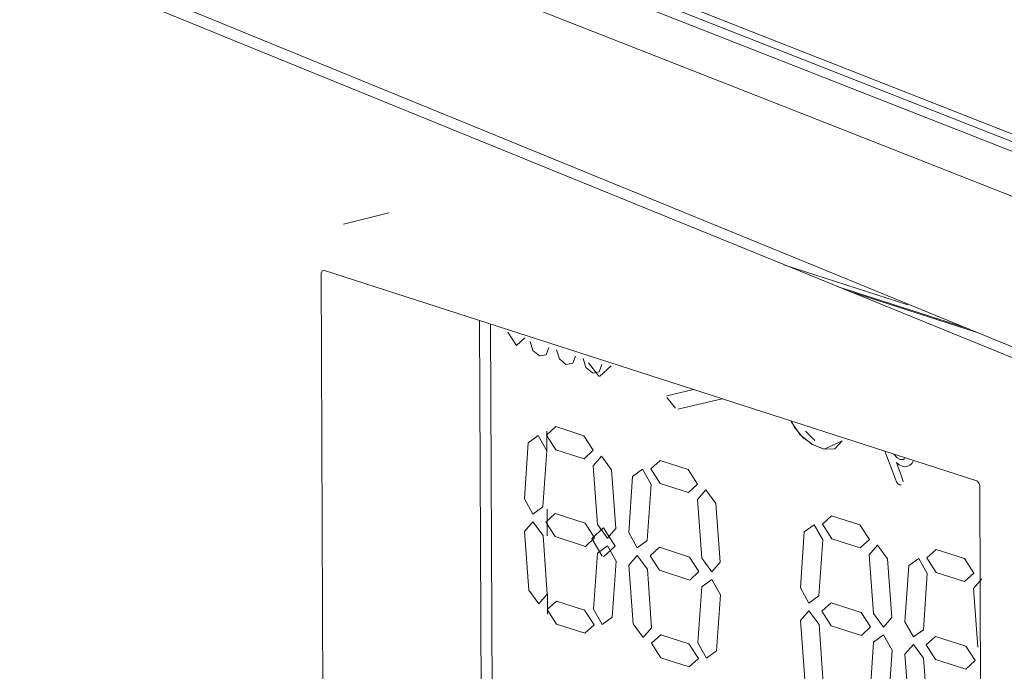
# Model space of a CAD drawing. Header units: millimetres. Extents: x -121 to 39028, y 270 to 28264.
# Tile 47 of 97: x 16401 to 16448, y 19024 to 19056. Entities that reach past the tile are written whole.
import ezdxf

# ---------------------------------------------------------------- set-up
doc = ezdxf.new("R2010")
doc.units = ezdxf.units.MM
doc.layers.add('G-XREF-____-OTLN', color=8, linetype='Continuous', lineweight=9)
doc.layers.add('M-EQPM-____-OTLN', color=50, linetype='Continuous', lineweight=20)

# ---------------------------------------------------------------- blocks, each defined once
blk = doc.blocks.new('City Class FR - City Class F_iam-V85-3D Water Left')
at = {"layer": 'G-XREF-____-OTLN'}
for p, q in [((-13474.567, 19068.404), (-13380.118, 19031.271)), ((-13474.361, 19067.948), (-13379.912, 19030.816)), ((-13473.113, 19066.985), (-13378.664, 19029.853)), ((-13457.932, 19046.227), (-13460.118, 19045.691)), ((-13438.874, 19043.722), (-13432.882, 19041.789)), ((-13461.09, 19015.511), (-13461.198, 19043.318)), ((-13461.049, 19043.455), (-13429.562, 19033.295)), ((-13430.093, 19040.685), (-13436.292, 19042.685)), ((-13435.733, 19042.458), (-13429.544, 19040.46)), ((-13453.468, 19019.087), (-13453.553, 19041.036)), ((-13452.94, 19019.311), (-13453.023, 19040.865)), ((-13447.796, 19038.349), (-13448.302, 19038.987)), ((-13447.796, 19038.349), (-13448.302, 19038.987)), ((-13447.206, 19038.854), (-13447.766, 19038.339)), ((-13447.206, 19038.854), (-13447.766, 19038.339)), ((-13443.237, 19037.707), (-13444.522, 19037.403)), ((-13444.522, 19037.403), (-13443.237, 19037.707)), ((-13444.519, 19037.317), (-13444.101, 19036.813)), ((-13444.101, 19036.813), (-13444.519, 19037.317)), ((-13443.983, 19036.755), (-13441.85, 19037.26)), ((-13441.85, 19037.26), (-13443.983, 19036.755)), ((-13450.309, 19034.746), (-13450.312, 19035.695)), ((-13448.517, 19035.473), (-13449.884, 19035.914)), ((-13449.884, 19035.914), (-13448.517, 19035.473)), ((-13437.817, 19035.7), (-13437.368, 19035.242)), ((-13437.817, 19035.7), (-13437.368, 19035.242)), ((-13451.209, 19035.134), (-13451.394, 19032.429)), ((-13451.394, 19032.429), (-13451.209, 19035.134)), ((-13436.931, 19034.826), (-13436.05, 19035.23)), ((-13450.499, 19032.043), (-13450.314, 19034.748)), ((-13450.314, 19034.748), (-13450.499, 19032.043)), ((-13449.88, 19034.802), (-13448.513, 19034.361)), ((-13448.513, 19034.361), (-13449.88, 19034.802)), ((-13433.998, 19034.726), (-13433.483, 19033.374)), ((-13433.483, 19033.374), (-13433.998, 19034.726)), ((-13433.559, 19034.59), (-13433.403, 19034.413)), ((-13433.559, 19034.59), (-13433.403, 19034.413)), ((-13448.077, 19034.027), (-13447.871, 19031.195)), ((-13447.871, 19031.195), (-13448.077, 19034.027)), ((-13443.481, 19033.848), (-13444.848, 19034.289)), ((-13444.848, 19034.289), (-13443.481, 19033.848)), ((-13433.169, 19033.475), (-13433.436, 19034.177)), ((-13433.436, 19034.177), (-13433.169, 19033.475)), ((-13433.112, 19034.336), (-13433.037, 19034.377)), ((-13433.112, 19034.336), (-13433.037, 19034.377)), ((-13432.699, 19034.142), (-13432.631, 19034.252)), ((-13432.631, 19034.252), (-13432.699, 19034.142)), ((-13446.976, 19031.003), (-13447.182, 19033.835)), ((-13447.182, 19033.835), (-13446.976, 19031.003)), ((-13446.173, 19033.509), (-13446.358, 19030.804)), ((-13446.358, 19030.804), (-13446.173, 19033.509)), ((-13445.463, 19030.418), (-13445.278, 19033.123)), ((-13445.278, 19033.123), (-13445.463, 19030.418)), ((-13444.843, 19033.177), (-13443.477, 19032.736)), ((-13443.477, 19032.736), (-13444.843, 19033.177)), ((-13433.108, 19033.256), (-13433.169, 19033.475)), ((-13433.169, 19033.475), (-13433.108, 19033.256)), ((-13429.412, 19033.061), (-13429.304, 19005.254)), ((-13443.041, 19032.402), (-13442.835, 19029.57)), ((-13442.835, 19029.57), (-13443.041, 19032.402)), ((-13441.94, 19029.378), (-13442.146, 19032.21)), ((-13442.146, 19032.21), (-13441.94, 19029.378)), ((-13450.293, 19030.641), (-13450.298, 19031.926)), ((-13448.456, 19031.25), (-13449.912, 19031.72)), ((-13449.912, 19031.72), (-13448.456, 19031.25)), ((-13435.195, 19031.174), (-13436.562, 19031.615)), ((-13436.562, 19031.615), (-13435.195, 19031.174)), ((-13451.388, 19030.855), (-13451.182, 19028.023)), ((-13451.182, 19028.023), (-13451.388, 19030.855)), ((-13437.887, 19030.835), (-13438.072, 19028.13)), ((-13438.072, 19028.13), (-13437.887, 19030.835)), ((-13450.287, 19027.831), (-13450.493, 19030.663)), ((-13450.493, 19030.663), (-13450.287, 19027.831)), ((-13449.908, 19030.608), (-13448.452, 19030.138)), ((-13448.452, 19030.138), (-13449.908, 19030.608)), ((-13437.176, 19027.744), (-13436.991, 19030.45)), ((-13436.991, 19030.45), (-13437.176, 19027.744)), ((-13436.557, 19030.504), (-13435.191, 19030.063)), ((-13435.191, 19030.063), (-13436.557, 19030.504)), ((-13447.865, 19029.815), (-13448.05, 19027.109)), ((-13448.05, 19027.109), (-13447.865, 19029.815)), ((-13443.42, 19029.625), (-13444.876, 19030.095)), ((-13444.876, 19030.095), (-13443.42, 19029.625)), ((-13430.152, 19029.547), (-13431.519, 19029.988)), ((-13431.519, 19029.988), (-13430.152, 19029.547)), ((-13447.155, 19026.724), (-13446.97, 19029.429)), ((-13446.97, 19029.429), (-13447.155, 19026.724)), ((-13434.755, 19029.728), (-13434.548, 19026.896)), ((-13434.548, 19026.896), (-13434.755, 19029.728)), ((-13433.653, 19026.704), (-13433.86, 19029.536)), ((-13433.86, 19029.536), (-13433.653, 19026.704)), ((-13446.352, 19029.23), (-13446.146, 19026.398)), ((-13446.146, 19026.398), (-13446.352, 19029.23)), ((-13445.251, 19026.206), (-13445.457, 19029.038)), ((-13445.457, 19029.038), (-13445.251, 19026.206)), ((-13444.872, 19028.983), (-13443.416, 19028.513)), ((-13443.416, 19028.513), (-13444.872, 19028.983)), ((-13432.844, 19029.208), (-13433.029, 19026.503)), ((-13433.029, 19026.503), (-13432.844, 19029.208)), ((-13432.134, 19026.117), (-13431.949, 19028.822)), ((-13431.949, 19028.822), (-13432.134, 19026.117)), ((-13431.514, 19028.876), (-13430.148, 19028.435)), ((-13430.148, 19028.435), (-13431.514, 19028.876)), ((-13429.306, 19028.571), (-13429.712, 19028.101)), ((-13429.712, 19028.101), (-13429.306, 19028.571)), ((-13442.829, 19028.19), (-13443.014, 19025.484)), ((-13443.014, 19025.484), (-13442.829, 19028.19)), ((-13429.712, 19028.101), (-13429.506, 19025.269)), ((-13429.506, 19025.269), (-13429.712, 19028.101)), ((-13450.278, 19026.872), (-13450.282, 19027.828)), ((-13448.485, 19027.055), (-13449.851, 19027.496)), ((-13449.851, 19027.496), (-13448.485, 19027.055)), ((-13442.119, 19025.099), (-13441.934, 19027.804)), ((-13441.934, 19027.804), (-13442.119, 19025.099)), ((-13435.134, 19026.951), (-13436.59, 19027.421)), ((-13436.59, 19027.421), (-13435.134, 19026.951)), ((-13438.066, 19026.556), (-13437.859, 19023.724)), ((-13437.859, 19023.724), (-13438.066, 19026.556)), ((-13449.847, 19026.385), (-13448.48, 19025.944)), ((-13448.48, 19025.944), (-13449.847, 19026.385)), ((-13436.965, 19023.532), (-13437.171, 19026.364)), ((-13437.171, 19026.364), (-13436.965, 19023.532)), ((-13436.586, 19026.309), (-13435.129, 19025.839)), ((-13435.129, 19025.839), (-13436.586, 19026.309)), ((-13443.449, 19025.43), (-13444.815, 19025.871)), ((-13444.815, 19025.871), (-13443.449, 19025.43)), ((-13434.543, 19025.516), (-13434.728, 19022.811)), ((-13434.728, 19022.811), (-13434.543, 19025.516)), ((-13430.091, 19025.324), (-13431.547, 19025.794)), ((-13431.547, 19025.794), (-13430.091, 19025.324)), ((-13433.832, 19022.425), (-13433.647, 19025.13)), ((-13433.647, 19025.13), (-13433.832, 19022.425)), ((-13444.811, 19024.76), (-13443.444, 19024.319)), ((-13443.444, 19024.319), (-13444.811, 19024.76)), ((-13433.023, 19024.929), (-13432.817, 19022.097)), ((-13432.817, 19022.097), (-13433.023, 19024.929)), ((-13431.922, 19021.905), (-13432.128, 19024.737)), ((-13432.128, 19024.737), (-13431.922, 19021.905)), ((-13431.543, 19024.682), (-13430.087, 19024.212)), ((-13430.087, 19024.212), (-13431.543, 19024.682))]:
    blk.add_line(p, q, dxfattribs=at)
for points in [[(-13381.306, 19028.731, 0), (-13399.597, 19035.922, 0), (-13419.364, 19043.693, 0), (-13437.717, 19050.909, 0), (-13457.474, 19058.676, 0), (-13475.755, 19065.863, 0)], [(-13475.072, 19059.106, 0), (-13438.76, 19044.234, 0), (-13402.443, 19029.365, 0)], [(-13475.21, 19058.554, 0), (-13438.874, 19043.739, 0), (-13402.538, 19028.918, 0)], [(-13461.198, 19043.318, 0), (-13461.155, 19043.435, 0), (-13461.049, 19043.455, 0)], [(-13452.2, 19040.476, 0), (-13451.78, 19039.825, 0), (-13451.365, 19040.207, 0)], [(-13451.365, 19040.207, 0), (-13451.78, 19039.825, 0), (-13452.2, 19040.476, 0)], [(-13451.115, 19040.029, 0), (-13450.983, 19039.596, 0), (-13450.667, 19039.332, 0)], [(-13450.667, 19039.332, 0), (-13450.983, 19039.596, 0), (-13451.115, 19040.029, 0)], [(-13450.654, 19039.328, 0), (-13450.339, 19039.388, 0), (-13450.209, 19039.736, 0)], [(-13450.209, 19039.736, 0), (-13450.339, 19039.388, 0), (-13450.654, 19039.328, 0)], [(-13449.836, 19039.616, 0), (-13449.704, 19039.183, 0), (-13449.388, 19038.919, 0)], [(-13449.388, 19038.919, 0), (-13449.704, 19039.183, 0), (-13449.836, 19039.616, 0)], [(-13449.375, 19038.915, 0), (-13449.06, 19038.975, 0), (-13448.93, 19039.323, 0)], [(-13448.93, 19039.323, 0), (-13449.06, 19038.975, 0), (-13449.375, 19038.915, 0)], [(-13448.558, 19039.203, 0), (-13448.425, 19038.77, 0), (-13448.109, 19038.506, 0)], [(-13448.109, 19038.506, 0), (-13448.425, 19038.77, 0), (-13448.558, 19039.203, 0)], [(-13448.096, 19038.502, 0), (-13447.781, 19038.562, 0), (-13447.651, 19038.911, 0)], [(-13447.651, 19038.911, 0), (-13447.781, 19038.562, 0), (-13448.096, 19038.502, 0)], [(-13438.511, 19036.165, 0), (-13438.088, 19035.514, 0), (-13437.527, 19035.072, 0), (-13436.931, 19034.826, 0)], [(-13450.314, 19034.748, 0), (-13450.725, 19035.482, 0), (-13451.209, 19035.134, 0)], [(-13451.209, 19035.134, 0), (-13450.725, 19035.482, 0), (-13450.314, 19034.748, 0)], [(-13449.884, 19035.914, 0), (-13450.331, 19035.503, 0), (-13449.88, 19034.802, 0)], [(-13449.88, 19034.802, 0), (-13450.331, 19035.503, 0), (-13449.884, 19035.914, 0)], [(-13448.513, 19034.361, 0), (-13448.066, 19034.772, 0), (-13448.517, 19035.473, 0)], [(-13448.517, 19035.473, 0), (-13448.066, 19034.772, 0), (-13448.513, 19034.361, 0)], [(-13436.931, 19034.826, 0), (-13437.456, 19035.035, 0), (-13437.958, 19035.397, 0), (-13438.383, 19035.918, 0)], [(-13436.047, 19035.227, 0), (-13436.402, 19034.838, 0), (-13436.931, 19034.826, 0)], [(-13447.182, 19033.835, 0), (-13447.671, 19034.497, 0), (-13448.077, 19034.027, 0)], [(-13448.077, 19034.027, 0), (-13447.671, 19034.497, 0), (-13447.182, 19033.835, 0)], [(-13444.848, 19034.289, 0), (-13445.295, 19033.878, 0), (-13444.843, 19033.177, 0)], [(-13444.843, 19033.177, 0), (-13445.295, 19033.878, 0), (-13444.848, 19034.289, 0)], [(-13433.436, 19034.177, 0), (-13433.303, 19034.072, 0), (-13433.162, 19034.002, 0)], [(-13433.162, 19034.002, 0), (-13433.303, 19034.072, 0), (-13433.436, 19034.177, 0)], [(-13433.403, 19034.413, 0), (-13433.256, 19034.324, 0), (-13433.112, 19034.336, 0)], [(-13433.403, 19034.413, 0), (-13433.256, 19034.324, 0), (-13433.112, 19034.336, 0)], [(-13432.893, 19034.002, 0), (-13432.785, 19034.053, 0), (-13432.699, 19034.142, 0)], [(-13432.699, 19034.142, 0), (-13432.785, 19034.053, 0), (-13432.893, 19034.002, 0)], [(-13445.278, 19033.123, 0), (-13445.688, 19033.857, 0), (-13446.173, 19033.509, 0)], [(-13446.173, 19033.509, 0), (-13445.688, 19033.857, 0), (-13445.278, 19033.123, 0)], [(-13443.477, 19032.736, 0), (-13443.03, 19033.147, 0), (-13443.481, 19033.848, 0)], [(-13443.481, 19033.848, 0), (-13443.03, 19033.147, 0), (-13443.477, 19032.736, 0)], [(-13433.162, 19034.002, 0), (-13433.022, 19033.974, 0), (-13432.893, 19034.002, 0)], [(-13432.893, 19034.002, 0), (-13433.022, 19033.974, 0), (-13433.162, 19034.002, 0)], [(-13433.483, 19033.374, 0), (-13433.434, 19033.256, 0), (-13433.364, 19033.152, 0)], [(-13433.364, 19033.152, 0), (-13433.434, 19033.256, 0), (-13433.483, 19033.374, 0)], [(-13433.364, 19033.152, 0), (-13433.286, 19033.102, 0), (-13433.21, 19033.114, 0)], [(-13433.21, 19033.114, 0), (-13433.286, 19033.102, 0), (-13433.364, 19033.152, 0)], [(-13429.562, 19033.295, 0), (-13429.456, 19033.206, 0), (-13429.412, 19033.061, 0)], [(-13442.146, 19032.21, 0), (-13442.635, 19032.872, 0), (-13443.041, 19032.402, 0)], [(-13443.041, 19032.402, 0), (-13442.635, 19032.872, 0), (-13442.146, 19032.21, 0)], [(-13451.394, 19032.429, 0), (-13450.984, 19031.695, 0), (-13450.499, 19032.043, 0)], [(-13450.499, 19032.043, 0), (-13450.984, 19031.695, 0), (-13451.394, 19032.429, 0)], [(-13449.912, 19031.72, 0), (-13450.36, 19031.309, 0), (-13449.908, 19030.608, 0)], [(-13449.908, 19030.608, 0), (-13450.36, 19031.309, 0), (-13449.912, 19031.72, 0)], [(-13450.493, 19030.663, 0), (-13450.982, 19031.325, 0), (-13451.388, 19030.855, 0)], [(-13451.388, 19030.855, 0), (-13450.982, 19031.325, 0), (-13450.493, 19030.663, 0)], [(-13448.452, 19030.138, 0), (-13448.004, 19030.549, 0), (-13448.456, 19031.25, 0)], [(-13448.456, 19031.25, 0), (-13448.004, 19030.549, 0), (-13448.452, 19030.138, 0)], [(-13447.871, 19031.195, 0), (-13447.382, 19030.532, 0), (-13446.976, 19031.003, 0)], [(-13446.976, 19031.003, 0), (-13447.382, 19030.532, 0), (-13447.871, 19031.195, 0)], [(-13436.991, 19030.45, 0), (-13437.402, 19031.184, 0), (-13437.887, 19030.835, 0)], [(-13437.887, 19030.835, 0), (-13437.402, 19031.184, 0), (-13436.991, 19030.45, 0)], [(-13436.562, 19031.615, 0), (-13437.009, 19031.204, 0), (-13436.557, 19030.504, 0)], [(-13436.557, 19030.504, 0), (-13437.009, 19031.204, 0), (-13436.562, 19031.615, 0)], [(-13435.191, 19030.063, 0), (-13434.743, 19030.473, 0), (-13435.195, 19031.174, 0)], [(-13435.195, 19031.174, 0), (-13434.743, 19030.473, 0), (-13435.191, 19030.063, 0)], [(-13447.647, 19029.67, 0), (-13448.136, 19030.517, 0), (-13447.576, 19031.032, 0)], [(-13447.647, 19029.67, 0), (-13448.136, 19030.517, 0), (-13447.576, 19031.032, 0)], [(-13447.576, 19031.032, 0), (-13447.01, 19030.153, 0), (-13447.57, 19029.638, 0)], [(-13447.576, 19031.032, 0), (-13447.01, 19030.153, 0), (-13447.57, 19029.638, 0)], [(-13446.358, 19030.804, 0), (-13445.948, 19030.069, 0), (-13445.463, 19030.418, 0)], [(-13445.463, 19030.418, 0), (-13445.948, 19030.069, 0), (-13446.358, 19030.804, 0)], [(-13446.97, 19029.429, 0), (-13447.38, 19030.163, 0), (-13447.865, 19029.815, 0)], [(-13447.865, 19029.815, 0), (-13447.38, 19030.163, 0), (-13446.97, 19029.429, 0)], [(-13444.876, 19030.095, 0), (-13445.324, 19029.684, 0), (-13444.872, 19028.983, 0)], [(-13444.872, 19028.983, 0), (-13445.324, 19029.684, 0), (-13444.876, 19030.095, 0)], [(-13433.86, 19029.536, 0), (-13434.349, 19030.198, 0), (-13434.755, 19029.728, 0)], [(-13434.755, 19029.728, 0), (-13434.349, 19030.198, 0), (-13433.86, 19029.536, 0)], [(-13431.519, 19029.988, 0), (-13431.966, 19029.577, 0), (-13431.514, 19028.876, 0)], [(-13431.514, 19028.876, 0), (-13431.966, 19029.577, 0), (-13431.519, 19029.988, 0)], [(-13445.457, 19029.038, 0), (-13445.946, 19029.7, 0), (-13446.352, 19029.23, 0)], [(-13446.352, 19029.23, 0), (-13445.946, 19029.7, 0), (-13445.457, 19029.038, 0)], [(-13443.416, 19028.513, 0), (-13442.968, 19028.924, 0), (-13443.42, 19029.625, 0)], [(-13443.42, 19029.625, 0), (-13442.968, 19028.924, 0), (-13443.416, 19028.513, 0)], [(-13442.835, 19029.57, 0), (-13442.346, 19028.907, 0), (-13441.94, 19029.378, 0)], [(-13441.94, 19029.378, 0), (-13442.346, 19028.907, 0), (-13442.835, 19029.57, 0)], [(-13431.949, 19028.822, 0), (-13432.359, 19029.556, 0), (-13432.844, 19029.208, 0)], [(-13432.844, 19029.208, 0), (-13432.359, 19029.556, 0), (-13431.949, 19028.822, 0)], [(-13430.148, 19028.435, 0), (-13429.701, 19028.846, 0), (-13430.152, 19029.547, 0)], [(-13430.152, 19029.547, 0), (-13429.701, 19028.846, 0), (-13430.148, 19028.435, 0)], [(-13441.934, 19027.804, 0), (-13442.344, 19028.538, 0), (-13442.829, 19028.19, 0)], [(-13442.829, 19028.19, 0), (-13442.344, 19028.538, 0), (-13441.934, 19027.804, 0)], [(-13451.182, 19028.023, 0), (-13450.693, 19027.361, 0), (-13450.287, 19027.831, 0)], [(-13450.287, 19027.831, 0), (-13450.693, 19027.361, 0), (-13451.182, 19028.023, 0)], [(-13438.072, 19028.13, 0), (-13437.661, 19027.396, 0), (-13437.176, 19027.744, 0)], [(-13437.176, 19027.744, 0), (-13437.661, 19027.396, 0), (-13438.072, 19028.13, 0)], [(-13449.851, 19027.496, 0), (-13450.298, 19027.086, 0), (-13449.847, 19026.385, 0)], [(-13449.847, 19026.385, 0), (-13450.298, 19027.086, 0), (-13449.851, 19027.496, 0)], [(-13436.59, 19027.421, 0), (-13437.037, 19027.01, 0), (-13436.586, 19026.309, 0)], [(-13436.586, 19026.309, 0), (-13437.037, 19027.01, 0), (-13436.59, 19027.421, 0)], [(-13448.48, 19025.944, 0), (-13448.033, 19026.355, 0), (-13448.485, 19027.055, 0)], [(-13448.485, 19027.055, 0), (-13448.033, 19026.355, 0), (-13448.48, 19025.944, 0)], [(-13448.05, 19027.109, 0), (-13447.64, 19026.375, 0), (-13447.155, 19026.724, 0)], [(-13447.155, 19026.724, 0), (-13447.64, 19026.375, 0), (-13448.05, 19027.109, 0)], [(-13437.171, 19026.364, 0), (-13437.66, 19027.027, 0), (-13438.066, 19026.556, 0)], [(-13438.066, 19026.556, 0), (-13437.66, 19027.027, 0), (-13437.171, 19026.364, 0)], [(-13435.129, 19025.839, 0), (-13434.682, 19026.25, 0), (-13435.134, 19026.951, 0)], [(-13435.134, 19026.951, 0), (-13434.682, 19026.25, 0), (-13435.129, 19025.839, 0)], [(-13434.548, 19026.896, 0), (-13434.06, 19026.233, 0), (-13433.653, 19026.704, 0)], [(-13433.653, 19026.704, 0), (-13434.06, 19026.233, 0), (-13434.548, 19026.896, 0)], [(-13433.029, 19026.503, 0), (-13432.619, 19025.769, 0), (-13432.134, 19026.117, 0)], [(-13432.134, 19026.117, 0), (-13432.619, 19025.769, 0), (-13433.029, 19026.503, 0)], [(-13446.146, 19026.398, 0), (-13445.657, 19025.736, 0), (-13445.251, 19026.206, 0)], [(-13445.251, 19026.206, 0), (-13445.657, 19025.736, 0), (-13446.146, 19026.398, 0)], [(-13444.815, 19025.871, 0), (-13445.262, 19025.461, 0), (-13444.811, 19024.76, 0)], [(-13444.811, 19024.76, 0), (-13445.262, 19025.461, 0), (-13444.815, 19025.871, 0)], [(-13443.014, 19025.484, 0), (-13442.603, 19024.75, 0), (-13442.119, 19025.099, 0)], [(-13442.119, 19025.099, 0), (-13442.603, 19024.75, 0), (-13443.014, 19025.484, 0)], [(-13433.647, 19025.13, 0), (-13434.058, 19025.864, 0), (-13434.543, 19025.516, 0)], [(-13434.543, 19025.516, 0), (-13434.058, 19025.864, 0), (-13433.647, 19025.13, 0)], [(-13431.547, 19025.794, 0), (-13431.995, 19025.383, 0), (-13431.543, 19024.682, 0)], [(-13431.543, 19024.682, 0), (-13431.995, 19025.383, 0), (-13431.547, 19025.794, 0)], [(-13443.444, 19024.319, 0), (-13442.997, 19024.73, 0), (-13443.449, 19025.43, 0)], [(-13443.449, 19025.43, 0), (-13442.997, 19024.73, 0), (-13443.444, 19024.319, 0)], [(-13432.128, 19024.737, 0), (-13432.617, 19025.399, 0), (-13433.023, 19024.929, 0)], [(-13433.023, 19024.929, 0), (-13432.617, 19025.399, 0), (-13432.128, 19024.737, 0)], [(-13430.087, 19024.212, 0), (-13429.639, 19024.623, 0), (-13430.091, 19025.324, 0)], [(-13430.091, 19025.324, 0), (-13429.639, 19024.623, 0), (-13430.087, 19024.212, 0)]]:
    blk.add_polyline3d(points, dxfattribs=at)
blk = doc.blocks.new('City Class FR - City Class 25 FR-V86-3D Water Left')
blk.add_blockref('City Class FR - City Class F_iam-V85-3D Water Left', (0, 0))

msp = doc.modelspace()

# ---------------------------------------------------------------- block references
at = {"layer": 'M-EQPM-____-OTLN'}
msp.add_blockref('City Class FR - City Class 25 FR-V86-3D Water Left', (29876.3, 0), dxfattribs=at)

doc.saveas('drawing.dxf')
